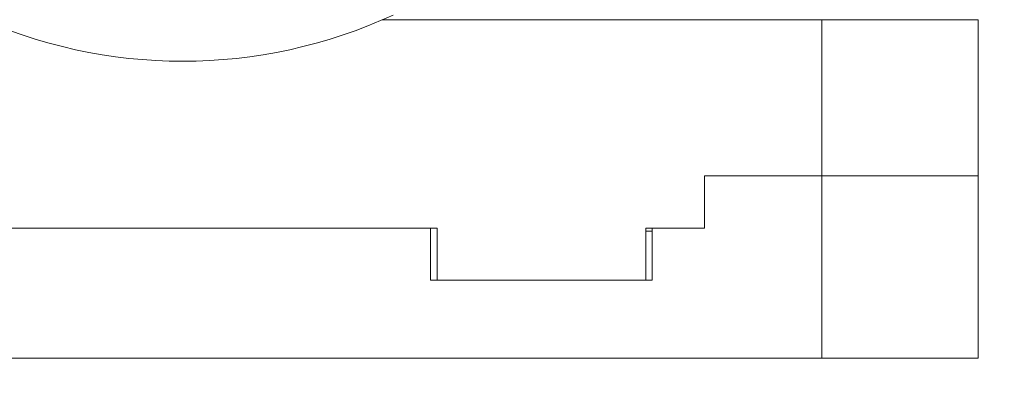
# Model space of a CAD drawing. Header units: inches. Extents: x 0.54 to 10.46, y 0.74 to 7.76.
# Tile 42 of 52: x 8.32 to 8.98, y 4.63 to 4.87. Entities that reach past the tile are written whole.
import ezdxf

# ---------------------------------------------------------------- set-up
doc = ezdxf.new("R2010")
doc.units = ezdxf.units.IN
doc.header["$MEASUREMENT"] = 0
doc.layers.add('BG', color=7, linetype='Continuous')
doc.layers.add('MCG-INT-4FT', color=7, linetype='Continuous')

# ---------------------------------------------------------------- blocks, each defined once
blk = doc.blocks.new('block 2')
at = {"layer": 'BG', "true_color": 0xffffff}
h = blk.add_hatch(color=7, dxfattribs=at)
h.dxf.hatch_style = 2
edge = h.paths.add_edge_path()
edge.add_spline(control_points=[(10.29599, 0.90612), (10.29599, 0.90612), (0.87112, 0.90612), (0.87112, 0.90612), (0.87016, 0.90612), (0.86938, 0.90689), (0.86938, 0.90785), (0.86938, 0.90785), (0.86938, 7.59215), (0.86938, 7.59215), (0.86938, 7.59311), (0.87016, 7.59389), (0.87112, 7.59389), (0.87112, 7.59389), (10.29599, 7.59389), (10.29599, 7.59389), (10.29696, 7.59389), (10.29773, 7.59311), (10.29773, 7.59215), (10.29773, 7.59215), (10.29773, 0.90785), (10.29773, 0.90785), (10.29773, 0.90689), (10.29696, 0.90612), (10.29599, 0.90612)], knot_values=[0, 0, 0, 0, 1, 1, 1, 2, 2, 2, 3, 3, 3, 4, 4, 4, 5, 5, 5, 6, 6, 6, 7, 7, 7, 8, 8, 8, 8], degree=3, periodic=1)
h.paths.add_polyline_path([(0.87286, 0.90959), (10.29426, 0.90959), (10.29426, 7.59042), (0.87286, 7.59042)])
at = {"layer": 'BG', "lineweight": 0}
blk.add_open_spline([(10.29599, 0.90612), (10.29599, 0.90612), (0.87112, 0.90612), (0.87112, 0.90612), (0.87016, 0.90612), (0.86938, 0.90689), (0.86938, 0.90785), (0.86938, 0.90785), (0.86938, 7.59215), (0.86938, 7.59215), (0.86938, 7.59311), (0.87016, 7.59389), (0.87112, 7.59389), (0.87112, 7.59389), (10.29599, 7.59389), (10.29599, 7.59389), (10.29696, 7.59389), (10.29773, 7.59311), (10.29773, 7.59215), (10.29773, 7.59215), (10.29773, 0.90785), (10.29773, 0.90785), (10.29773, 0.90689), (10.29696, 0.90612), (10.29599, 0.90612)], degree=3, knots=[0, 0, 0, 0, 1, 1, 1, 2, 2, 2, 3, 3, 3, 4, 4, 4, 5, 5, 5, 6, 6, 6, 7, 7, 7, 8, 8, 8, 8], dxfattribs=at)
blk = doc.blocks.new('block 62')
at = {"layer": 'BG', "true_color": 0xffffff}
h = blk.add_hatch(color=7, dxfattribs=at)
h.dxf.hatch_style = 2
edge = h.paths.add_edge_path()
edge.add_spline(control_points=[(10.46309, 0.739), (10.46309, 0.739), (0.53691, 0.739), (0.53691, 0.739), (0.53595, 0.739), (0.53517, 0.73978), (0.53517, 0.74074), (0.53517, 0.74074), (0.53517, 7.75926), (0.53517, 7.75926), (0.53517, 7.76022), (0.53595, 7.761), (0.53691, 7.761), (0.53691, 7.761), (10.46309, 7.761), (10.46309, 7.761), (10.46406, 7.761), (10.46483, 7.76022), (10.46483, 7.75926), (10.46483, 7.75926), (10.46483, 0.74074), (10.46483, 0.74074), (10.46483, 0.73978), (10.46406, 0.739), (10.46309, 0.739)], knot_values=[0, 0, 0, 0, 1, 1, 1, 2, 2, 2, 3, 3, 3, 4, 4, 4, 5, 5, 5, 6, 6, 6, 7, 7, 7, 8, 8, 8, 8], degree=3, periodic=1)
h.paths.add_polyline_path([(0.53864, 0.74248), (10.46136, 0.74248), (10.46136, 7.75752), (0.53864, 7.75752)])
at = {"layer": 'BG', "lineweight": 0}
blk.add_open_spline([(10.46309, 0.739), (10.46309, 0.739), (0.53691, 0.739), (0.53691, 0.739), (0.53595, 0.739), (0.53517, 0.73978), (0.53517, 0.74074), (0.53517, 0.74074), (0.53517, 7.75926), (0.53517, 7.75926), (0.53517, 7.76022), (0.53595, 7.761), (0.53691, 7.761), (0.53691, 7.761), (10.46309, 7.761), (10.46309, 7.761), (10.46406, 7.761), (10.46483, 7.76022), (10.46483, 7.75926), (10.46483, 7.75926), (10.46483, 0.74074), (10.46483, 0.74074), (10.46483, 0.73978), (10.46406, 0.739), (10.46309, 0.739)], degree=3, knots=[0, 0, 0, 0, 1, 1, 1, 2, 2, 2, 3, 3, 3, 4, 4, 4, 5, 5, 5, 6, 6, 6, 7, 7, 7, 8, 8, 8, 8], dxfattribs=at)
blk = doc.blocks.new('block 117')
at = {"layer": 'MCG-INT-4FT', "color": 7, "lineweight": 5, "true_color": 0xffffff}
blk.add_lwpolyline([(8.86218, 4.87025), (8.96712, 4.87025)], dxfattribs=at)
blk = doc.blocks.new('block 118')
at = {"layer": 'MCG-INT-4FT', "color": 7, "lineweight": 5, "true_color": 0xffffff}
blk.add_lwpolyline([(8.96712, 4.87025), (8.96712, 4.76539)], dxfattribs=at)
blk = doc.blocks.new('block 119')
at = {"layer": 'MCG-INT-4FT', "color": 7, "lineweight": 5, "true_color": 0xffffff}
blk.add_lwpolyline([(8.96712, 4.76539), (8.86218, 4.76539)], dxfattribs=at)
blk = doc.blocks.new('block 120')
at = {"layer": 'MCG-INT-4FT', "color": 7, "lineweight": 5, "true_color": 0xffffff}
blk.add_lwpolyline([(8.86218, 4.76539), (8.86218, 4.87025)], dxfattribs=at)
blk = doc.blocks.new('block 121')
at = {"layer": 'MCG-INT-4FT', "color": 7, "lineweight": 5, "true_color": 0xffffff}
blk.add_lwpolyline([(8.78347, 4.76539), (8.78347, 4.73041)], dxfattribs=at)
blk = doc.blocks.new('block 122')
at = {"layer": 'MCG-INT-4FT', "color": 7, "lineweight": 5, "true_color": 0xffffff}
blk.add_lwpolyline([(8.74412, 4.73041), (8.78347, 4.73041)], dxfattribs=at)
blk = doc.blocks.new('block 123')
at = {"layer": 'MCG-INT-4FT', "color": 7, "lineweight": 5, "true_color": 0xffffff}
blk.add_lwpolyline([(8.74412, 4.73041), (8.74412, 4.69543)], dxfattribs=at)
blk = doc.blocks.new('block 124')
at = {"layer": 'MCG-INT-4FT', "color": 7, "lineweight": 5, "true_color": 0xffffff}
blk.add_lwpolyline([(8.74412, 4.69543), (8.6042, 4.69543)], dxfattribs=at)
blk = doc.blocks.new('block 125')
at = {"layer": 'MCG-INT-4FT', "color": 7, "lineweight": 5, "true_color": 0xffffff}
blk.add_lwpolyline([(8.6042, 4.69543), (8.6042, 4.73041)], dxfattribs=at)
blk = doc.blocks.new('block 126')
at = {"layer": 'MCG-INT-4FT', "color": 7, "lineweight": 5, "true_color": 0xffffff}
blk.add_lwpolyline([(8.26314, 4.73041), (8.6042, 4.73041)], dxfattribs=at)
blk = doc.blocks.new('block 134')
at = {"layer": 'MCG-INT-4FT', "color": 7, "lineweight": 5, "true_color": 0xffffff}
blk.add_lwpolyline([(8.86218, 4.76539), (8.78347, 4.76539)], dxfattribs=at)
blk = doc.blocks.new('block 135')
at = {"layer": 'MCG-INT-4FT', "color": 7, "lineweight": 5, "true_color": 0xffffff}
blk.add_lwpolyline([(8.86218, 4.87025), (8.56769, 4.87025)], dxfattribs=at)
blk = doc.blocks.new('block 298')
at = {"layer": 'MCG-INT-4FT', "color": 7, "lineweight": 5, "true_color": 0xffffff}
blk.add_lwpolyline([(8.96712, 4.64296), (8.96712, 4.76539)], dxfattribs=at)
blk = doc.blocks.new('block 299')
at = {"layer": 'MCG-INT-4FT', "color": 7, "lineweight": 5, "true_color": 0xffffff}
blk.add_lwpolyline([(8.86218, 4.64296), (8.96712, 4.64296)], dxfattribs=at)
blk = doc.blocks.new('block 300')
at = {"layer": 'MCG-INT-4FT', "color": 7, "lineweight": 5, "true_color": 0xffffff}
blk.add_lwpolyline([(8.86218, 4.76539), (8.86218, 4.64296)], dxfattribs=at)
blk = doc.blocks.new('block 301')
at = {"layer": 'MCG-INT-4FT', "color": 7, "lineweight": 5, "true_color": 0xffffff}
blk.add_lwpolyline([(8.59982, 4.73041), (8.26751, 4.73041)], dxfattribs=at)
blk = doc.blocks.new('block 302')
at = {"layer": 'MCG-INT-4FT', "color": 7, "lineweight": 5, "true_color": 0xffffff}
blk.add_lwpolyline([(8.59982, 4.69543), (8.59982, 4.73041)], dxfattribs=at)
blk = doc.blocks.new('block 303')
at = {"layer": 'MCG-INT-4FT', "color": 7, "lineweight": 5, "true_color": 0xffffff}
blk.add_lwpolyline([(8.74849, 4.69543), (8.59982, 4.69543)], dxfattribs=at)
blk = doc.blocks.new('block 304')
at = {"layer": 'MCG-INT-4FT', "color": 7, "lineweight": 5, "true_color": 0xffffff}
blk.add_lwpolyline([(8.74849, 4.73041), (8.74849, 4.69543)], dxfattribs=at)
blk = doc.blocks.new('block 305')
at = {"layer": 'MCG-INT-4FT', "color": 7, "lineweight": 5, "true_color": 0xffffff}
blk.add_lwpolyline([(8.78347, 4.73041), (8.74849, 4.73041)], dxfattribs=at)
blk = doc.blocks.new('block 306')
at = {"layer": 'MCG-INT-4FT', "color": 7, "lineweight": 5, "true_color": 0xffffff}
blk.add_lwpolyline([(8.86218, 4.64296), (8.00516, 4.64296)], dxfattribs=at)
blk = doc.blocks.new('block 317')
at = {"layer": 'MCG-INT-4FT', "color": 7, "lineweight": 5, "true_color": 0xffffff}
blk.add_lwpolyline([(8.78347, 4.87034), (8.78347, 4.87025)], dxfattribs=at)
blk = doc.blocks.new('block 318')
at = {"layer": 'MCG-INT-4FT', "color": 7, "lineweight": 5, "true_color": 0xffffff}
blk.add_lwpolyline([(8.74849, 4.72823), (8.74412, 4.72823)], dxfattribs=at)
blk = doc.blocks.new('block 321')
at = {"layer": 'MCG-INT-4FT', "color": 7, "lineweight": 5, "true_color": 0xffffff}
blk.add_open_spline([(8.29263, 4.8734), (8.3821, 4.832), (8.48524, 4.832), (8.57471, 4.8734)], degree=3, dxfattribs=at)
blk = doc.blocks.new('block 2040')
at = {"layer": 'MCG-INT-4FT', "color": 7, "lineweight": 5, "true_color": 0xffffff}
blk.add_lwpolyline([(8.96712, 4.64296), (8.96712, 4.64296)], dxfattribs=at)
blk = doc.blocks.new('block 2044')
at = {"layer": 'MCG-INT-4FT', "color": 7, "lineweight": 5, "true_color": 0xffffff}
blk.add_lwpolyline([(8.96712, 4.64296), (8.96712, 4.64296)], dxfattribs=at)

msp = doc.modelspace()

# ---------------------------------------------------------------- block references
at = {"layer": 'BG'}
for name in ['block 62', 'block 2']:
    msp.add_blockref(name, (0, 0), dxfattribs=at)
at = {"layer": 'MCG-INT-4FT'}
for name in ['block 321', 'block 135', 'block 317', 'block 117', 'block 120', 'block 118', 'block 121', 'block 134', 'block 119', 'block 300', 'block 298', 'block 126', 'block 301', 'block 302', 'block 125', 'block 122', 'block 123', 'block 318', 'block 304', 'block 305', 'block 303', 'block 124', 'block 306', 'block 299', 'block 2040', 'block 2044']:
    msp.add_blockref(name, (0, 0), dxfattribs=at)

doc.saveas('drawing.dxf')
